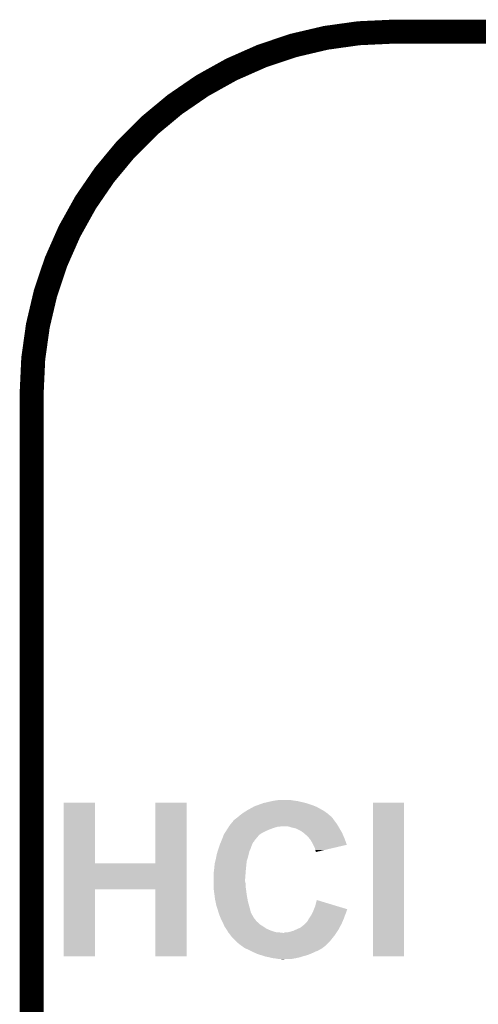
# Model space of a CAD drawing. Extents: x -1.3 to 24.2, y -3.9 to 53.4.
# Tile 41 of 51: x -1.3 to 1.6, y 47.2 to 53.4. Entities that reach past the tile are written whole.
import ezdxf

# ---------------------------------------------------------------- set-up
doc = ezdxf.new("R2010")
doc.units = 0
doc.layers.add('SKOLL-I_CLICK_V101_GKO', color=9, linetype='CONTINUOUS')
doc.layers.add('SKOLL-I_CLICK_V101_GTO', color=11, linetype='CONTINUOUS')

msp = doc.modelspace()

# ---------------------------------------------------------------- linework, layer by layer
at = {"layer": 'SKOLL-I_CLICK_V101_GKO', "const_width": 0.1524}
msp.add_lwpolyline([(1.016, 53.34, 0.4142136), (-1.27, 51.054)], format="xyb", dxfattribs=at)
for points in [[(1.016, 53.34), (21.844, 53.34)], [(-1.27, -3.81), (-1.27, 51.054)]]:
    msp.add_lwpolyline(points, dxfattribs=at)
at = {"layer": 'SKOLL-I_CLICK_V101_GTO'}
for points in [[(-1.066788, 48.06442), (-1.06678, 48.447938), (-0.868658, 48.06442), (-0.86868, 48.447938)], [(-1.06678, 48.447938), (-1.066778, 48.44796), (-0.86868, 48.447938), (-1.066778, 48.44796)], [(-0.48514, 48.064442), (-0.48512, 48.447938), (-0.28703, 48.064442), (-0.28702, 48.447938)], [(-0.48512, 48.447938), (-0.485118, 48.44796), (-0.28702, 48.447938), (-0.485118, 48.44796)], [(0.09652, 48.399698), (0.13767, 48.42256), (0.577094, 48.399698), (0.535942, 48.42256)], [(0.13767, 48.42256), (0.142242, 48.4251), (0.535942, 48.42256), (0.529592, 48.4251)], [(0.142242, 48.4251), (0.163196, 48.43272), (0.529592, 48.4251), (0.51054, 48.43272)], [(0.163196, 48.43272), (0.184152, 48.44034), (0.51054, 48.43272), (0.48768, 48.44034)], [(0.184152, 48.44034), (0.198122, 48.44542), (0.48768, 48.44034), (0.470746, 48.44542)], [(0.198122, 48.44542), (0.209128, 48.44796), (0.470746, 48.44542), (0.462278, 48.44796)], [(0.209128, 48.44796), (0.23114, 48.45304), (0.462278, 48.44796), (0.43942, 48.45304)], [(0.23114, 48.45304), (0.253152, 48.45812), (0.43942, 48.45304), (0.4191, 48.45812)], [(0.253152, 48.45812), (0.26416, 48.46066), (0.4191, 48.45812), (0.39878, 48.46066)], [(0.26416, 48.46066), (0.28194, 48.4632), (0.39878, 48.46066), (0.38354, 48.4632)], [(0.28194, 48.4632), (0.299722, 48.46574), (0.38354, 48.4632), (0.365758, 48.46574)], [(0.89408, 47.472622), (0.8941, 48.447938), (1.092178, 47.472622), (1.0922, 48.447938)], [(0.8941, 48.447938), (0.894102, 48.44796), (1.0922, 48.447938), (0.894102, 48.44796)], [(0.03048, 48.35144), (0.039996, 48.359054), (0.63754, 48.35144), (0.629926, 48.359054)], [(0.039996, 48.359054), (0.043152, 48.361578), (0.629926, 48.359054), (0.62992, 48.361578)], [(0.043152, 48.361578), (0.04318, 48.3616), (0.62992, 48.361578), (0.627386, 48.3616)], [(0.04318, 48.3616), (0.05842, 48.3743), (0.627386, 48.3616), (0.61287, 48.3743)], [(0.05842, 48.3743), (0.065532, 48.37938), (0.61287, 48.3743), (0.607062, 48.37938)], [(0.065532, 48.37938), (0.0762, 48.387), (0.607062, 48.37938), (0.596178, 48.387)], [(0.0762, 48.387), (0.092458, 48.39716), (0.596178, 48.387), (0.581662, 48.39716)], [(0.092458, 48.39716), (0.09652, 48.399698), (0.581662, 48.39716), (0.577094, 48.399698)], [(-0.024938, 48.287942), (-0.02009, 48.29556), (0.26416, 48.287942), (0.289556, 48.29556)], [(-0.02009, 48.29556), (-0.018474, 48.2981), (0.299718, 48.29556), (0.309878, 48.2981)], [(-0.018474, 48.2981), (-0.01524, 48.30318), (0.674626, 48.2981), (0.671578, 48.30318)], [(-0.01524, 48.30318), (-0.006932, 48.313338), (0.671578, 48.30318), (0.665482, 48.313338)], [(-0.006932, 48.313338), (0.00762, 48.331126), (0.665482, 48.313338), (0.652142, 48.331126)], [(0.00762, 48.331126), (0.007632, 48.33366), (0.652142, 48.331126), (0.65024, 48.33366)], [(0.007632, 48.33366), (0.007634, 48.333666), (0.65024, 48.33366), (0.650236, 48.333666)], [(0.007634, 48.333666), (0.0127, 48.336202), (0.650236, 48.333666), (0.648546, 48.336202)], [(0.0127, 48.336202), (0.020322, 48.34382), (0.648546, 48.336202), (0.643468, 48.34382)], [(0.020322, 48.34382), (0.027094, 48.3489), (0.643468, 48.34382), (0.64008, 48.3489)], [(0.027094, 48.3489), (0.03048, 48.35144), (0.64008, 48.3489), (0.63754, 48.35144)], [(0.381002, 48.29048), (0.355598, 48.2981), (0.679198, 48.29048), (0.674626, 48.2981)], [(0.392436, 48.28794), (0.381002, 48.29048), (0.68072, 48.28794), (0.679198, 48.29048)], [(-0.061546, 48.219362), (-0.055684, 48.2346), (0.152402, 48.219362), (0.1651, 48.2346)], [(-0.055684, 48.2346), (-0.0508, 48.247298), (0.1651, 48.2346), (0.177798, 48.247298)], [(-0.0508, 48.247298), (-0.050798, 48.2473), (0.177798, 48.247298), (0.1778, 48.2473)], [(-0.050798, 48.2473), (-0.044336, 48.257458), (0.1778, 48.2473), (0.193038, 48.257458)], [(-0.044336, 48.257458), (-0.039486, 48.26508), (0.193038, 48.257458), (0.20828, 48.26508)], [(-0.039486, 48.26508), (-0.031404, 48.27778), (0.20828, 48.26508), (0.236222, 48.27778)], [(-0.031404, 48.27778), (-0.024938, 48.287942), (0.236222, 48.27778), (0.26416, 48.287942)], [(0.403858, 48.285402), (0.392436, 48.28794), (0.682202, 48.285402), (0.68072, 48.28794)], [(0.439418, 48.26762), (0.403858, 48.285402), (0.692574, 48.26762), (0.682202, 48.285402)], [(0.44958, 48.26), (0.439418, 48.26762), (0.697018, 48.26), (0.692574, 48.26762)], [(0.453394, 48.257458), (0.44958, 48.26), (0.6985, 48.257458), (0.697018, 48.26)], [(0.4572, 48.25492), (0.453394, 48.257458), (0.699588, 48.25492), (0.6985, 48.257458)], [(0.45974, 48.252378), (0.4572, 48.25492), (0.700678, 48.252378), (0.699588, 48.25492)], [(0.47752, 48.237142), (0.45974, 48.252378), (0.707208, 48.237142), (0.700678, 48.252378)], [(0.490858, 48.2219), (0.47752, 48.237142), (0.71374, 48.2219), (0.707208, 48.237142)], [(-0.084668, 48.1584), (-0.079586, 48.173642), (0.11938, 48.1584), (0.12446, 48.173642)], [(-0.079586, 48.173642), (-0.0762, 48.183798), (0.12446, 48.173642), (0.128522, 48.183798)], [(-0.0762, 48.183798), (-0.075142, 48.18634), (0.128522, 48.183798), (0.12954, 48.18634)], [(-0.075142, 48.18634), (-0.07091, 48.196496), (0.12954, 48.18634), (0.134618, 48.196496)], [(-0.07091, 48.196496), (-0.067734, 48.204118), (0.134618, 48.196496), (0.142236, 48.204118)], [(-0.067734, 48.204118), (-0.06456, 48.211736), (0.142236, 48.204118), (0.14478, 48.211736)], [(-0.06456, 48.211736), (-0.0635, 48.21428), (0.14478, 48.211736), (0.147322, 48.21428)], [(-0.0635, 48.21428), (-0.061546, 48.219362), (0.147322, 48.21428), (0.152402, 48.219362)], [(0.4953, 48.216822), (0.490858, 48.2219), (0.715642, 48.216822), (0.71374, 48.2219)], [(0.508, 48.196498), (0.4953, 48.216822), (0.72325, 48.196498), (0.715642, 48.216822)], [(0.515622, 48.181254), (0.508, 48.196498), (0.728956, 48.181254), (0.72325, 48.196498)], [(0.525778, 48.160942), (0.515622, 48.181254), (0.642046, 48.160942), (0.728956, 48.181254)], [(-0.099754, 48.102522), (-0.09652, 48.120302), (0.1016, 48.102522), (0.106044, 48.120302)], [(-0.09652, 48.120302), (-0.089488, 48.143158), (0.106044, 48.120302), (0.111758, 48.143158)], [(-0.089488, 48.143158), (-0.08636, 48.15332), (0.111758, 48.143158), (0.116838, 48.15332)], [(-0.08636, 48.15332), (-0.084668, 48.1584), (0.116838, 48.15332), (0.11938, 48.1584)], [(0.52832, 48.148242), (0.525778, 48.160942), (0.587706, 48.148242), (0.642046, 48.160942)], [(0.530858, 48.143164), (0.52832, 48.148242), (0.565978, 48.143164), (0.587706, 48.148242)], [(0.53086, 48.138086), (0.530858, 48.143164), (0.54425, 48.138086), (0.565978, 48.143164)], [(0.533392, 48.135548), (0.53086, 48.138086), (0.533392, 48.135548), (0.54425, 48.138086)], [(-1.066792, 47.89932), (-1.066788, 48.06442), (-0.287034, 47.89932), (-0.28703, 48.06442)], [(-0.868658, 48.06442), (-0.48514, 48.064442), (-0.28703, 48.06442), (-0.28703, 48.064442)], [(-0.11176, 48.03648), (-0.10922, 48.06188), (0.089662, 48.03648), (0.092202, 48.06188)], [(-0.10922, 48.06188), (-0.104776, 48.079658), (0.092202, 48.06188), (0.09398, 48.079658)], [(-0.104776, 48.079658), (-0.1016, 48.09236), (0.09398, 48.079658), (0.098212, 48.09236)], [(-0.1016, 48.09236), (-0.099754, 48.102522), (0.098212, 48.09236), (0.1016, 48.102522)], [(-0.11684, 47.9933), (-0.116206, 47.99838), (0.085968, 47.9933), (0.08636, 47.99838)], [(-0.11684, 47.965362), (-0.11684, 47.9933), (0.08382, 47.965362), (0.085968, 47.9933)], [(-0.116206, 47.99838), (-0.1143, 48.01362), (0.08636, 47.99838), (0.08763, 48.01362)], [(-0.1143, 48.01362), (-0.112608, 48.02886), (0.08763, 48.01362), (0.0889, 48.02886)], [(-0.112608, 48.02886), (-0.11176, 48.03648), (0.0889, 48.02886), (0.089662, 48.03648)], [(-0.11684, 47.947578), (-0.11684, 47.965362), (0.08382, 47.947578), (0.08382, 47.965362)], [(-0.11684, 47.937418), (-0.11684, 47.947578), (0.08636, 47.937418), (0.08382, 47.947578)], [(-0.11684, 47.91964), (-0.11684, 47.937418), (0.08636, 47.91964), (0.08636, 47.937418)], [(-0.11684, 47.909482), (-0.11684, 47.91964), (0.087812, 47.909482), (0.08636, 47.91964)], [(-1.0668, 47.472622), (-1.066792, 47.899298), (-0.868702, 47.472622), (-0.86868, 47.899298)], [(-1.066792, 47.899298), (-1.066792, 47.89932), (-0.86868, 47.899298), (-0.485162, 47.89932)], [(-0.48514, 47.472622), (-0.485162, 47.89932), (-0.287042, 47.472622), (-0.287034, 47.89932)], [(-0.113452, 47.88408), (-0.11684, 47.909482), (0.09144, 47.88408), (0.087812, 47.909482)], [(-0.110742, 47.86376), (-0.113452, 47.88408), (0.09398, 47.86376), (0.09144, 47.88408)], [(-0.10668, 47.83328), (-0.110742, 47.86376), (0.09936, 47.83328), (0.09398, 47.86376)], [(-0.103958, 47.82058), (-0.10668, 47.83328), (0.1016, 47.82058), (0.09936, 47.83328)], [(-0.09906, 47.79772), (-0.103958, 47.82058), (0.10795, 47.79772), (0.1016, 47.82058)], [(-0.092026, 47.77486), (-0.09906, 47.79772), (0.1143, 47.77486), (0.10795, 47.79772)], [(0.520498, 47.772304), (0.52832, 47.79264), (0.73152, 47.772304), (0.664342, 47.79264)], [(0.52832, 47.79264), (0.538502, 47.830734), (0.664342, 47.79264), (0.538502, 47.830734)], [(-0.0889, 47.7647), (-0.092026, 47.77486), (0.11684, 47.7647), (0.1143, 47.77486)], [(-0.085512, 47.754538), (-0.0889, 47.7647), (0.11938, 47.754538), (0.11684, 47.7647)], [(-0.07874, 47.734222), (-0.085512, 47.754538), (0.12954, 47.734222), (0.11938, 47.754538)], [(-0.07874, 47.734218), (-0.07874, 47.734222), (0.129544, 47.734218), (0.12954, 47.734222)], [(-0.071628, 47.716442), (-0.07874, 47.734218), (0.1397, 47.716442), (0.129544, 47.734218)], [(0.491066, 47.716442), (0.501226, 47.731682), (0.7112, 47.716442), (0.71628, 47.731682)], [(0.501226, 47.731682), (0.50292, 47.734222), (0.71628, 47.731682), (0.717296, 47.734222)], [(0.50292, 47.734222), (0.514348, 47.75708), (0.717296, 47.734222), (0.72644, 47.75708)], [(0.514348, 47.75708), (0.51562, 47.75962), (0.72644, 47.75708), (0.727286, 47.75962)], [(0.51562, 47.75962), (0.517572, 47.764698), (0.727286, 47.75962), (0.72898, 47.764698)], [(0.517572, 47.764698), (0.519526, 47.769776), (0.72898, 47.764698), (0.731518, 47.769776)], [(0.519526, 47.769776), (0.520498, 47.772304), (0.731518, 47.769776), (0.73152, 47.772304)], [(-0.06858, 47.70882), (-0.071628, 47.716442), (0.14605, 47.70882), (0.1397, 47.716442)], [(-0.064766, 47.701194), (-0.06858, 47.70882), (0.1524, 47.701194), (0.14605, 47.70882)], [(-0.0635, 47.69866), (-0.064766, 47.701194), (0.152422, 47.69866), (0.1524, 47.701194)], [(-0.063492, 47.698646), (-0.0635, 47.69866), (0.154946, 47.698646), (0.152422, 47.69866)], [(-0.06096, 47.69358), (-0.063492, 47.698646), (0.157484, 47.69358), (0.154946, 47.698646)], [(-0.058418, 47.688498), (-0.06096, 47.69358), (0.165102, 47.688498), (0.157484, 47.69358)], [(-0.05588, 47.68342), (-0.058418, 47.688498), (0.170182, 47.68342), (0.165102, 47.688498)], [(-0.052492, 47.6758), (-0.05588, 47.68342), (0.177802, 47.6758), (0.170182, 47.68342)], [(-0.046848, 47.6631), (-0.052492, 47.6758), (0.19812, 47.6631), (0.177802, 47.6758)], [(0.43434, 47.655482), (0.4572, 47.673262), (0.682414, 47.655482), (0.691896, 47.673262)], [(0.4572, 47.673262), (0.464818, 47.68088), (0.691896, 47.673262), (0.69596, 47.68088)], [(0.464818, 47.68088), (0.477522, 47.693582), (0.69596, 47.68088), (0.701402, 47.693582)], [(0.477522, 47.693582), (0.48768, 47.71136), (0.701402, 47.693582), (0.709022, 47.71136)], [(0.48768, 47.71136), (0.491066, 47.716442), (0.709022, 47.71136), (0.7112, 47.716442)], [(-0.04572, 47.66056), (-0.046848, 47.6631), (0.20193, 47.66056), (0.19812, 47.6631)], [(-0.036646, 47.64786), (-0.04572, 47.66056), (0.22098, 47.64786), (0.20193, 47.66056)], [(-0.03302, 47.642782), (-0.036646, 47.64786), (0.233168, 47.642782), (0.22098, 47.64786)], [(-0.028664, 47.63516), (-0.03302, 47.642782), (0.251458, 47.63516), (0.233168, 47.642782)], [(-0.022862, 47.625002), (-0.028664, 47.63516), (0.284478, 47.625002), (0.251458, 47.63516)], [(-0.02286, 47.625), (-0.022862, 47.625002), (0.284484, 47.625), (0.284478, 47.625002)], [(-0.020828, 47.62246), (-0.02286, 47.625), (0.322582, 47.62246), (0.30226, 47.625)], [(-0.0127, 47.6123), (-0.020828, 47.62246), (0.65532, 47.6123), (0.662092, 47.62246)], [(-0.006984, 47.60468), (-0.0127, 47.6123), (0.65024, 47.60468), (0.65532, 47.6123)], [(-0.00508, 47.60214), (-0.006984, 47.60468), (0.648208, 47.60214), (0.65024, 47.60468)], [(0.322582, 47.62246), (0.330204, 47.622462), (0.662092, 47.62246), (0.662094, 47.622462)], [(0.330204, 47.622462), (0.335284, 47.625), (0.662094, 47.622462), (0.663786, 47.625)], [(0.350522, 47.625), (0.37084, 47.63008), (0.663786, 47.625), (0.667172, 47.63008)], [(0.37084, 47.63008), (0.388622, 47.63516), (0.667172, 47.63008), (0.67056, 47.63516)], [(0.388622, 47.63516), (0.405764, 47.64278), (0.67056, 47.63516), (0.67564, 47.64278)], [(0.405764, 47.64278), (0.43434, 47.655482), (0.67564, 47.64278), (0.682414, 47.655482)], [(0, 47.59452), (-0.00508, 47.60214), (0.642112, 47.59452), (0.648208, 47.60214)], [(0.02794, 47.56658), (0, 47.59452), (0.61976, 47.56658), (0.642112, 47.59452)], [(0.03048, 47.56404), (0.02794, 47.56658), (0.61722, 47.56404), (0.61976, 47.56658)], [(0.04953, 47.5488), (0.03048, 47.56404), (0.60198, 47.5488), (0.61722, 47.56404)], [(0.05588, 47.54372), (0.04953, 47.5488), (0.596052, 47.54372), (0.60198, 47.5488)], [(0.070392, 47.533562), (0.05588, 47.54372), (0.5842, 47.533562), (0.596052, 47.54372)], [(0.074024, 47.53102), (0.070392, 47.533562), (0.581654, 47.53102), (0.5842, 47.533562)], [(0.074034, 47.531014), (0.074024, 47.53102), (0.579114, 47.531014), (0.581654, 47.53102)], [(0.081278, 47.525942), (0.074034, 47.531014), (0.574042, 47.525942), (0.579114, 47.531014)], [(0.081284, 47.52594), (0.081278, 47.525942), (0.57404, 47.52594), (0.574042, 47.525942)], [(0.092458, 47.52086), (0.081284, 47.52594), (0.566418, 47.52086), (0.57404, 47.52594)], [(0.103634, 47.51578), (0.092458, 47.52086), (0.556262, 47.51578), (0.566418, 47.52086)], [(0.10922, 47.51324), (0.103634, 47.51578), (0.552028, 47.51324), (0.556262, 47.51578)], [(0.11938, 47.50816), (0.10922, 47.51324), (0.54356, 47.50816), (0.552028, 47.51324)], [(0.12954, 47.50308), (0.11938, 47.50816), (0.52832, 47.50308), (0.54356, 47.50816)], [(0.13462, 47.50054), (0.12954, 47.50308), (0.52324, 47.50054), (0.52832, 47.50308)], [(0.145796, 47.49546), (0.13462, 47.50054), (0.51308, 47.49546), (0.52324, 47.50054)], [(0.16256, 47.48784), (0.145796, 47.49546), (0.4953, 47.48784), (0.51308, 47.49546)], [(0.18796, 47.48022), (0.16256, 47.48784), (0.474978, 47.48022), (0.4953, 47.48784)], [(0.203206, 47.47514), (0.18796, 47.48022), (0.454662, 47.47514), (0.474978, 47.48022)], [(-0.868702, 47.4726), (-1.0668, 47.472622), (-0.868702, 47.4726), (-0.868702, 47.472622)], [(-0.287042, 47.4726), (-0.48514, 47.472622), (-0.287042, 47.4726), (-0.287042, 47.472622)], [(0.21082, 47.472602), (0.203206, 47.47514), (0.447046, 47.472602), (0.454662, 47.47514)], [(0.23622, 47.46752), (0.21082, 47.472602), (0.431798, 47.46752), (0.447046, 47.472602)], [(0.25654, 47.46244), (0.23622, 47.46752), (0.40894, 47.46244), (0.431798, 47.46752)], [(0.27686, 47.4599), (0.25654, 47.46244), (0.394968, 47.4599), (0.40894, 47.46244)], [(0.292098, 47.45736), (0.27686, 47.4599), (0.380998, 47.45736), (0.394968, 47.4599)], [(0.314958, 47.454822), (0.307336, 47.45736), (0.325142, 47.454822), (0.35306, 47.45736)], [(0.325122, 47.45482), (0.314958, 47.454822), (0.325122, 47.45482), (0.325142, 47.454822)], [(1.092178, 47.4726), (0.89408, 47.472622), (1.092178, 47.4726), (1.092178, 47.472622)]]:
    msp.add_solid(points, dxfattribs=at)

doc.saveas('drawing.dxf')
